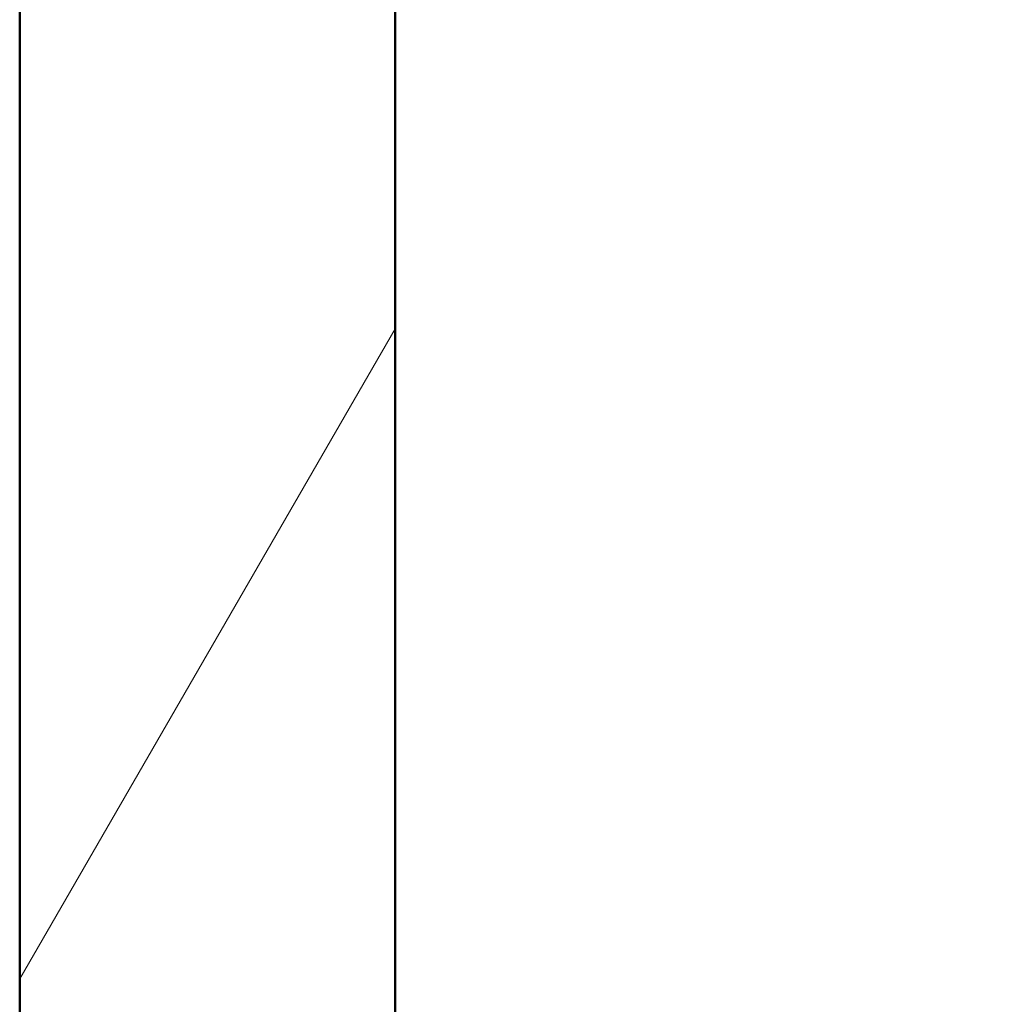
# Model space of a CAD drawing. Header units: millimetres. Extents: x 100 to 2000, y 93 to 2870.
# Tile 4 of 38: x 399 to 449, y 1642 to 1692. Entities that reach past the tile are written whole.
import ezdxf

# ---------------------------------------------------------------- set-up
doc = ezdxf.new("R2010")
doc.units = ezdxf.units.MM
doc.header["$LTSCALE"] = 10
for name, color, linetype, lineweight in [('Dimensions(ISO)', 7, 'Continuous', 25), ('Hatch', 7, 'Continuous', 9), ('Visible Edges(ISO)', 7, 'Continuous', 50)]:
    doc.layers.add(name, color=color, linetype=linetype, lineweight=lineweight)
doc.styles.add('Text_3.5mm', font='arial.ttf', dxfattribs={"width": 0.9})
doc.dimstyles.new('KS-STANDARD', dxfattribs={"dimscale": 10, "dimtxt": 3.5, "dimasz": 2.5, "dimexe": 3.175, "dimexo": 0, "dimgap": 0.8, "dimtad": 1, "dimdec": 1, "dimrnd": 1e-08, "dimtxsty": 'Text_3.5mm', "dimcen": 0.09, "dimdle": 10, "dimclrd": 7, "dimclre": 7, "dimclrt": 7, "dimadec": 0, "dimazin": 2, "dimtfac": 0.714286, "dimtdec": 4, "dimtmove": 0, "dimatfit": 3, "dimfxl": 1, "dimtolj": 1, "dimlwd": 25, "dimlwe": 25, "dimarcsym": 0})

# ---------------------------------------------------------------- blocks, each defined once
blk = doc.blocks.new('*D11')
at = {"layer": 'Defpoints', "color": 0, "linetype": 'Continuous'}
for p in [(651.425, 2048.969), (399.025, 1756.687), (651.425, 1553.098)]:
    blk.add_point(p, dxfattribs=at)
at = {"layer": 'Dimensions(ISO)', "color": 7, "linetype": 'Continuous', "lineweight": 25}
for p, q in [((399.025, 1756.687), (399.025, 2080.719)), ((651.425, 1553.098), (651.425, 2080.719)), ((424.025, 2048.969), (626.425, 2048.969))]:
    blk.add_line(p, q, dxfattribs=at)
at = {"layer": 'Dimensions(ISO)', "color": 7, "linetype": 'Continuous'}
for points in [[(424.025, 2053.136), (424.025, 2044.802), (399.025, 2048.969)], [(626.425, 2053.136), (626.425, 2044.802), (651.425, 2048.969)]]:
    blk.add_solid(points, dxfattribs=at)
at = {"layer": 'Dimensions(ISO)', "color": 7, "linetype": 'Continuous', "lineweight": 25, "insert": (490.32, 2074.839), "char_height": 35, "attachment_point": 4, "style": 'Text_3.5mm'}
blk.add_mtext('\\A1;252', dxfattribs=at)

msp = doc.modelspace()

# ---------------------------------------------------------------- hatches: boundary and pattern name
at = {"layer": 'Hatch'}
h = msp.add_hatch(dxfattribs=at)
h.set_pattern_fill('ANSI31', color=256, scale=254, angle=15, style=0)
h.set_pattern_definition([(60, (0, 0), (-27.4963, 15.875), [])])
h.paths.add_polyline_path([(956.025, 1623.687), (975.025, 1623.687), (975.025, 1723.687), (956.025, 1723.687)])
h.paths.add_polyline_path([(566.025, 856.687), (566.025, 961.687), (906.025, 961.687), (906.025, 856.687), (925.025, 856.687), (925.025, 961.687), (975.025, 961.687), (975.025, 980.687), (418.025, 980.687), (418.025, 1723.687), (399.025, 1723.687), (399.025, 961.687), (547.025, 961.687), (547.025, 856.687)])

# ---------------------------------------------------------------- linework, layer by layer
at = {"layer": 'Visible Edges(ISO)'}
for p, q in [((399.025, 1723.687), (399.025, 961.687)), ((418.025, 980.687), (418.025, 1723.687))]:
    msp.add_line(p, q, dxfattribs=at)

# ---------------------------------------------------------------- dimensions: what is measured, and where the dimension line sits
at = {"layer": 'Dimensions(ISO)', "color": 7, "linetype": 'Continuous', "lineweight": 25}
dim = msp.add_linear_dim(base=(651.425, 2048.969), p1=(399.025, 1756.687), p2=(651.425, 1553.098), angle=180, dimstyle='KS-STANDARD', override={"dimgap": 0.8, "dimdec": 0, "dimtol": 0, "dimlim": 0, "dimtp": 0, "dimtm": 0, "dimtdec": 4, "dimtofl": 0, "dimatfit": 1}, dxfattribs=at)
dim.commit()
dim.dimension.update_dxf_attribs({"geometry": '*D11', "text_midpoint": (525.225, 2048.969), "dimtype": 160})

doc.saveas('drawing.dxf')
